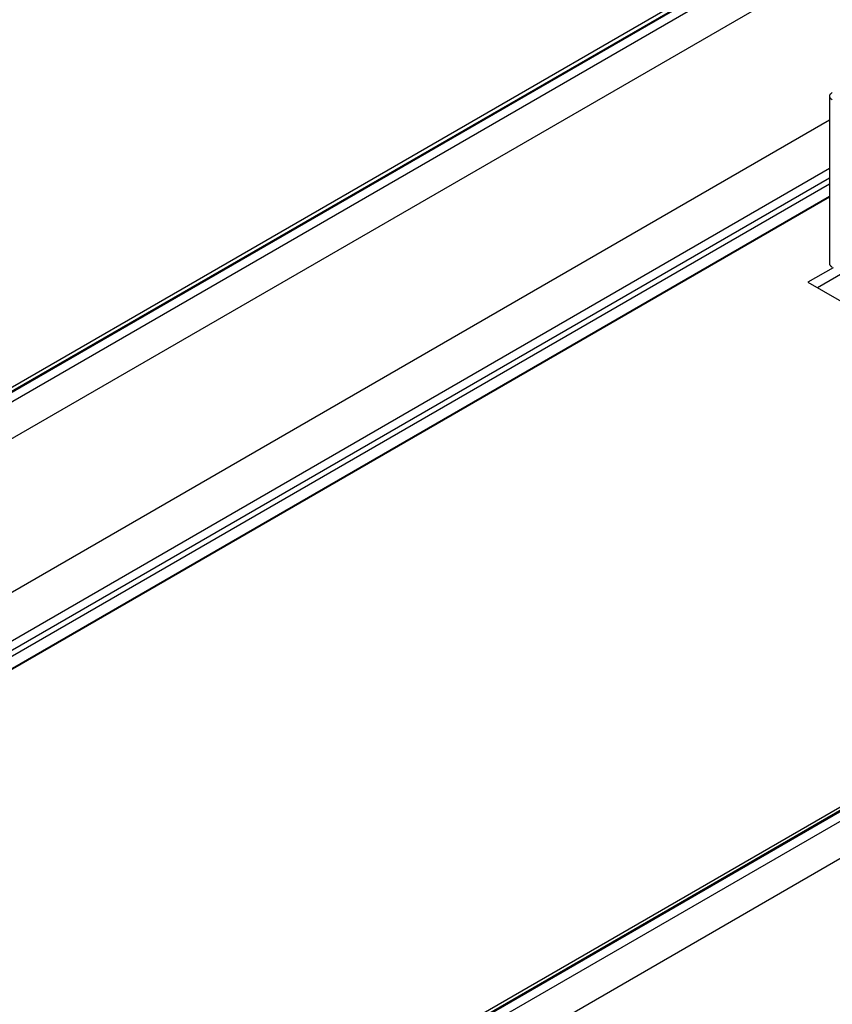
# Model space of a CAD drawing. Header units: inches. Extents: x 0 to 34, y 0 to 22.
# Tile 55 of 69: x 28.1 to 29.2, y 13.4 to 14.7. Entities that reach past the tile are written whole.
import ezdxf

# ---------------------------------------------------------------- set-up
doc = ezdxf.new("R2010")
doc.units = ezdxf.units.IN
doc.header["$LTSCALE"] = 1.87
doc.header["$MEASUREMENT"] = 0
doc.layers.get('0').update_dxf_attribs({"linetype": 'CONTINUOUS'})

msp = doc.modelspace()

# ---------------------------------------------------------------- linework, layer by layer
at = {"color": 7, "linetype": 'CONTINUOUS'}
for p, q in [((27.303, 13.7778), (29.5909, 15.0988)), ((29.6052, 15.1016), (27.3125, 13.7778)), ((29.6077, 15.1013), (27.3149, 13.7775)), ((27.3248, 13.7711), (29.6188, 15.0956)), ((27.346, 13.7344), (29.1959, 14.8025)), ((29.1506, 14.6041), (29.1506, 14.3823)), ((29.1506, 14.5723), (27.3476, 13.5313)), ((29.1506, 14.5081), (27.3754, 13.483)), ((27.3869, 13.4776), (29.1506, 14.4959)), ((27.3904, 13.4716), (29.1506, 14.488)), ((27.3907, 13.4553), (29.1506, 14.4715)), ((29.1506, 14.4703), (27.4032, 13.4614)), ((28.1097, 13.0534), (30.394, 14.3724)), ((30.4078, 14.3752), (28.119, 13.0537)), ((30.4103, 14.375), (28.1215, 13.0535)), ((28.1314, 13.047), (30.4214, 14.3693)), ((29.1552, 14.3769), (29.1218, 14.3575)), ((29.168, 14.3695), (29.1345, 14.3502)), ((29.1218, 14.3575), (29.3448, 14.2287)), ((28.1526, 13.0099), (30.4426, 14.3321))]:
    msp.add_line(p, q, dxfattribs=at)
for points, knots in [([(29.1506, 14.6041), (29.1506, 14.6044), (29.1507, 14.6048), (29.1509, 14.6055), (29.1511, 14.6061), (29.1515, 14.6068), (29.152, 14.6074), (29.1526, 14.6079), (29.1533, 14.6085), (29.1538, 14.6088), (29.1541, 14.6089)], [0, 0, 0, 0, 0.108015, 0.218066, 0.332006, 0.451365, 0.577284, 0.710506, 0.851397, 1, 1, 1, 1]), ([(29.1541, 14.5993), (29.1538, 14.5995), (29.1533, 14.5998), (29.1526, 14.6003), (29.152, 14.6009), (29.1515, 14.6015), (29.1511, 14.6021), (29.1509, 14.6028), (29.1507, 14.6035), (29.1506, 14.6039), (29.1506, 14.6041)], [0, 0, 0, 0, 0.148603, 0.289494, 0.422716, 0.548635, 0.667994, 0.781934, 0.891985, 1, 1, 1, 1]), ([(29.1541, 14.3775), (29.1538, 14.3777), (29.1533, 14.378), (29.1526, 14.3785), (29.152, 14.3791), (29.1515, 14.3797), (29.1511, 14.3803), (29.1509, 14.381), (29.1507, 14.3817), (29.1506, 14.3821), (29.1506, 14.3823)], [0, 0, 0, 0, 0.148603, 0.289494, 0.422716, 0.548635, 0.667994, 0.781934, 0.891985, 1, 1, 1, 1])]:
    msp.add_open_spline(points, degree=3, knots=knots, dxfattribs=at)

doc.saveas('drawing.dxf')
